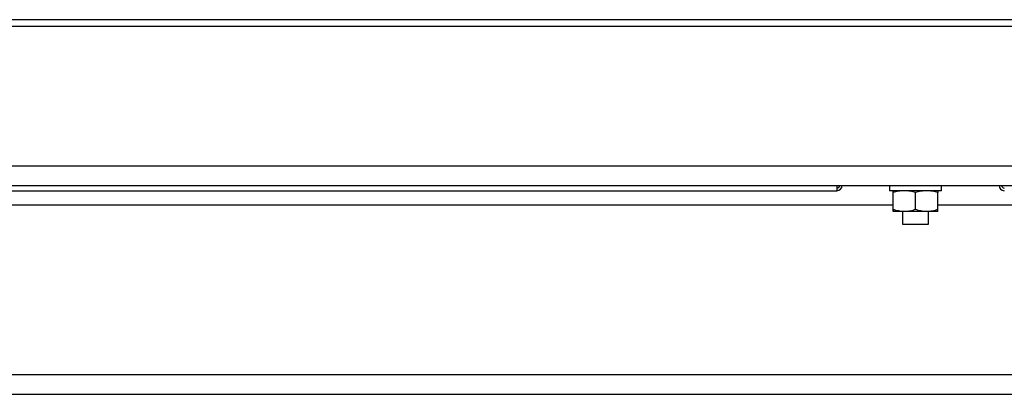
# Model space of a CAD drawing. Header units: millimetres. Extents: x 42 to 514, y 147 to 318.
# Tile 81 of 90: x 473.79 to 486.34, y 150.73 to 155.52. Entities that reach past the tile are written whole.
import ezdxf

# ---------------------------------------------------------------- set-up
doc = ezdxf.new("R2010")
doc.units = ezdxf.units.MM

msp = doc.modelspace()

# ---------------------------------------------------------------- linework, layer by layer
at = {"color": 7, "linetype": 'Continuous', "lineweight": 25}
for p, q in [((462.158, 155.517), (493.124, 155.517)), ((462.158, 155.433), (493.142, 155.433)), ((462.274, 153.65), (512.474, 153.65)), ((462.274, 153.4), (512.474, 153.4)), ((484.208, 153.4), (484.208, 153.333)), ((484.876, 153.4), (484.876, 153.333)), ((485.542, 153.333), (485.542, 153.4)), ((464.508, 153.333), (484.208, 153.333)), ((485.542, 153.333), (484.876, 153.333)), ((484.925, 153.092), (484.925, 153.308)), ((484.926, 153.333), (484.926, 153.333)), ((484.926, 153.092), (484.926, 153.308)), ((485.21, 153.092), (485.21, 153.308)), ((485.492, 153.333), (485.492, 153.333)), ((485.493, 153.092), (485.493, 153.308)), ((484.926, 153.067), (484.926, 153.067)), ((485.068, 153.067), (484.926, 153.067)), ((485.042, 153.067), (485.042, 152.905)), ((485.352, 153.067), (485.068, 153.067)), ((485.492, 153.067), (485.352, 153.067)), ((485.376, 152.905), (485.376, 153.067)), ((485.492, 153.067), (485.492, 153.067)), ((485.042, 152.905), (485.376, 152.905)), ((512.474, 150.983), (462.274, 150.983)), ((507.406, 150.733), (467.342, 150.733))]:
    msp.add_line(p, q, dxfattribs=at)
at = {"color": 8, "linetype": 'Continuous', "lineweight": 25}
for p, q in [((484.925, 153.15), (473.541, 153.15)), ((501.208, 153.15), (485.493, 153.15))]:
    msp.add_line(p, q, dxfattribs=at)
at = {"color": 7, "linetype": 'Continuous', "lineweight": 25}
for centre, radius, start, end in [((484.208, 153.4), 0.0333, 270, 0), ((484.208, 153.4), 0.0667, 270, 0), ((486.341, 153.4), 0.0667, 180, 270), ((486.341, 153.4), 0.0333, 180, 270)]:
    msp.add_arc(centre, radius, start, end, dxfattribs=at)
for points, knots in [([(484.926, 153.333), (484.926, 153.333), (484.925, 153.332), (484.925, 153.318), (484.925, 153.308)], [0, 0, 0, 0, 0.246577, 1, 1, 1, 1]), ([(485.068, 153.333), (485.065, 153.333), (485.04, 153.333), (484.991, 153.327), (484.948, 153.314), (484.926, 153.308)], [0, 0, 0, 0, 0.070084, 0.530788, 1, 1, 1, 1]), ([(484.926, 153.308), (484.926, 153.311), (484.926, 153.326), (484.926, 153.33), (484.926, 153.333)], [0, 0, 0, 0, 0.229711, 1, 1, 1, 1]), ([(485.21, 153.308), (485.187, 153.315), (485.141, 153.329), (485.093, 153.332), (485.068, 153.333)], [0, 0, 0, 0, 0.495454, 1, 1, 1, 1]), ([(485.352, 153.333), (485.348, 153.333), (485.323, 153.333), (485.275, 153.327), (485.232, 153.314), (485.21, 153.308)], [0, 0, 0, 0, 0.070084, 0.530786, 1, 1, 1, 1]), ([(485.493, 153.308), (485.47, 153.315), (485.424, 153.329), (485.376, 153.332), (485.352, 153.333)], [0, 0, 0, 0, 0.495456, 1, 1, 1, 1]), ([(485.492, 153.333), (485.493, 153.33), (485.493, 153.326), (485.493, 153.311), (485.493, 153.308)], [0, 0, 0, 0, 0.770294, 1, 1, 1, 1]), ([(484.926, 153.067), (484.926, 153.067), (484.925, 153.068), (484.925, 153.082), (484.925, 153.092)], [0, 0, 0, 0, 0.246577, 1, 1, 1, 1]), ([(485.068, 153.067), (485.065, 153.067), (485.04, 153.067), (484.991, 153.072), (484.948, 153.085), (484.926, 153.092)], [0, 0, 0, 0, 0.070084, 0.530788, 1, 1, 1, 1]), ([(484.926, 153.092), (484.926, 153.088), (484.926, 153.074), (484.926, 153.07), (484.926, 153.067)], [0, 0, 0, 0, 0.229711, 1, 1, 1, 1]), ([(485.21, 153.092), (485.187, 153.085), (485.141, 153.07), (485.093, 153.068), (485.068, 153.067)], [0, 0, 0, 0, 0.495454, 1, 1, 1, 1]), ([(485.352, 153.067), (485.348, 153.067), (485.323, 153.067), (485.275, 153.072), (485.232, 153.085), (485.21, 153.092)], [0, 0, 0, 0, 0.070084, 0.530786, 1, 1, 1, 1]), ([(485.493, 153.092), (485.47, 153.085), (485.424, 153.07), (485.376, 153.068), (485.352, 153.067)], [0, 0, 0, 0, 0.495456, 1, 1, 1, 1]), ([(485.492, 153.067), (485.493, 153.07), (485.493, 153.074), (485.493, 153.088), (485.493, 153.092)], [0, 0, 0, 0, 0.770293, 1, 1, 1, 1])]:
    msp.add_open_spline(points, degree=3, knots=knots, dxfattribs=at)

doc.saveas('drawing.dxf')
